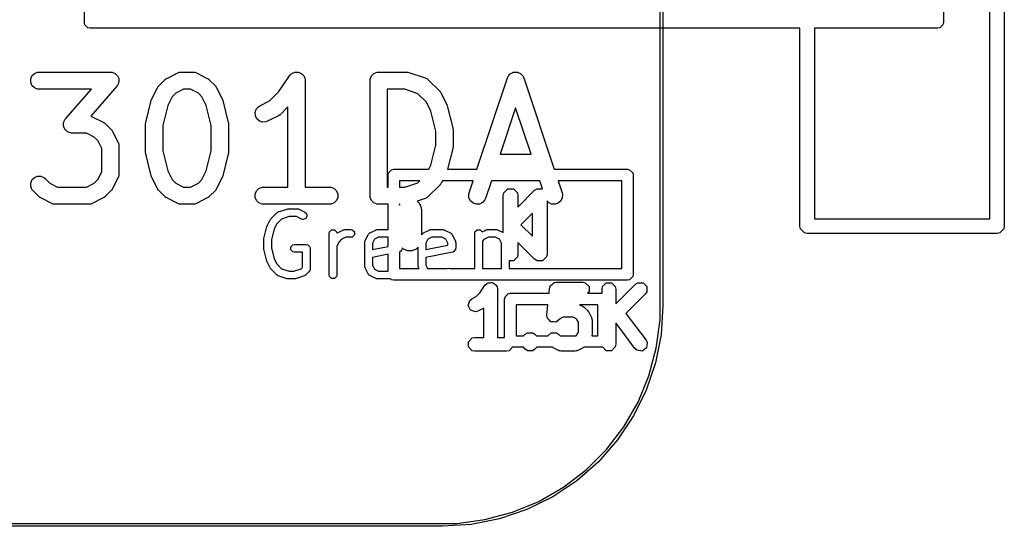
# Model space of a CAD drawing. Extents: x 95.1 to 121.9, y -82.3 to -63.1.
# Tile 22 of 35: x 113.3 to 121.9, y -81.7 to -77.3. Entities that reach past the tile are written whole.
import ezdxf

# ---------------------------------------------------------------- set-up
doc = ezdxf.new("R2010")
doc.units = 0
doc.layers.add('BLACK', color=7, linetype='CONTINUOUS')

msp = doc.modelspace()

# ---------------------------------------------------------------- linework, layer by layer
at = {"layer": 'BLACK', "linetype": 'CONTINUOUS'}
for p, q in [((118.876, -79.821), (118.876, -65.851)), ((118.9014, -65.851), (118.9014, -79.821)), ((121.7425, -79.0665), (121.7425, -66.6935)), ((121.8695, -66.63), (121.8695, -79.13)), ((121.34, -68.41), (121.34, -77.36)), ((113.87, -77.36), (113.87, -74.239878)), ((113.873806, -77.379134), (113.87, -77.36)), ((113.900866, -77.406194), (113.873806, -77.379134)), ((121.336194, -77.379134), (121.309134, -77.406194)), ((121.34, -77.36), (121.336194, -77.379134)), ((113.92, -77.41), (113.900866, -77.406194)), ((120.0915, -77.41), (113.92, -77.41)), ((120.0915, -79.13), (120.0915, -77.41)), ((121.29, -77.41), (120.2185, -77.41)), ((120.2185, -77.41), (120.2185, -79.0665)), ((121.309134, -77.406194), (121.29, -77.41)), ((113.403584, -77.850187), (113.414783, -77.823151)), ((113.414783, -77.823151), (113.435475, -77.802459)), ((113.435475, -77.802459), (113.462511, -77.79126)), ((113.462511, -77.79126), (113.477143, -77.789819)), ((113.477143, -77.789819), (114.09619, -77.789819)), ((114.09619, -77.789819), (114.103928, -77.790581)), ((114.103928, -77.790581), (114.105896, -77.79045)), ((114.105896, -77.79045), (114.107251, -77.790908)), ((114.107251, -77.790908), (114.110822, -77.79126)), ((114.110822, -77.79126), (114.122079, -77.795923)), ((114.122079, -77.795923), (114.133617, -77.799825)), ((114.133617, -77.799825), (114.135521, -77.80149)), ((114.135521, -77.80149), (114.137858, -77.802459)), ((114.137858, -77.802459), (114.146468, -77.811069)), ((114.146468, -77.811069), (114.155641, -77.819095)), ((114.155641, -77.819095), (114.156763, -77.821364)), ((114.156763, -77.821364), (114.15855, -77.823151)), ((114.15855, -77.823151), (114.16321, -77.834401)), ((114.586459, -77.845356), (114.681697, -77.797737)), ((114.681697, -77.797737), (114.695428, -77.792482)), ((114.695428, -77.792482), (114.698117, -77.79229)), ((114.698117, -77.79229), (114.700606, -77.79126)), ((114.700606, -77.79126), (114.715238, -77.789819)), ((114.715238, -77.789819), (114.810476, -77.789819)), ((114.810476, -77.789819), (114.825108, -77.79126)), ((114.825108, -77.79126), (114.827597, -77.792291)), ((114.827597, -77.792291), (114.830285, -77.792482)), ((114.830285, -77.792482), (114.844017, -77.797737)), ((114.844017, -77.797737), (114.939255, -77.845356)), ((115.561714, -77.959896), (115.652834, -77.823216)), ((115.652834, -77.823216), (115.652868, -77.823173)), ((115.652868, -77.823173), (115.652878, -77.823151)), ((115.652878, -77.823151), (115.652929, -77.823099)), ((115.652929, -77.823099), (115.66215, -77.811841)), ((115.66215, -77.811841), (115.668319, -77.807709)), ((115.668319, -77.807709), (115.67357, -77.802459)), ((115.67357, -77.802459), (115.680359, -77.799646)), ((115.680359, -77.799646), (115.686465, -77.795558)), ((115.686465, -77.795558), (115.693745, -77.794101)), ((115.693745, -77.794101), (115.700606, -77.79126)), ((115.700606, -77.79126), (115.707954, -77.79126)), ((115.707954, -77.79126), (115.715159, -77.789819)), ((115.715159, -77.789819), (115.722443, -77.79126)), ((115.722443, -77.79126), (115.72987, -77.79126)), ((115.72987, -77.79126), (115.736658, -77.794072)), ((115.736658, -77.794072), (115.743867, -77.795498)), ((115.743867, -77.795498), (115.750046, -77.799617)), ((115.750046, -77.799617), (115.756906, -77.802459)), ((115.756906, -77.802459), (115.762099, -77.807652)), ((115.762099, -77.807652), (115.768216, -77.81173)), ((115.768216, -77.81173), (115.772349, -77.817902)), ((115.772349, -77.817902), (115.777598, -77.823151)), ((115.777598, -77.823151), (115.780409, -77.829938)), ((116.355965, -77.850187), (116.367164, -77.823151)), ((116.367164, -77.823151), (116.387856, -77.802459)), ((116.387856, -77.802459), (116.414892, -77.79126)), ((116.414892, -77.79126), (116.429524, -77.789819)), ((116.429524, -77.789819), (116.667619, -77.789819)), ((116.667619, -77.789819), (116.675024, -77.790548)), ((116.675024, -77.790548), (116.676999, -77.790408)), ((116.676999, -77.790408), (116.679596, -77.790998)), ((116.679596, -77.790998), (116.682251, -77.79126)), ((116.682251, -77.79126), (116.684082, -77.792018)), ((116.684082, -77.792018), (116.691336, -77.793668)), ((116.691336, -77.793668), (116.834193, -77.841287)), ((117.554843, -77.827677), (117.558353, -77.823629)), ((117.558353, -77.823629), (117.56075, -77.818836)), ((117.56075, -77.818836), (117.567858, -77.81267)), ((117.567858, -77.81267), (117.574017, -77.80557)), ((117.574017, -77.80557), (117.578806, -77.803175)), ((117.578806, -77.803175), (117.582857, -77.799662)), ((117.582857, -77.799662), (117.591782, -77.796687)), ((117.591782, -77.796687), (117.60019, -77.792483)), ((117.60019, -77.792483), (117.605534, -77.792103)), ((117.605534, -77.792103), (117.61062, -77.790408)), ((117.61062, -77.790408), (117.62, -77.791074)), ((117.62, -77.791074), (117.62938, -77.790408)), ((117.62938, -77.790408), (117.634465, -77.792103)), ((117.634465, -77.792103), (117.63981, -77.792483)), ((117.63981, -77.792483), (117.64822, -77.796688)), ((117.64822, -77.796688), (117.657142, -77.799662)), ((117.657142, -77.799662), (117.661189, -77.803172)), ((117.661189, -77.803172), (117.665983, -77.805569)), ((117.665983, -77.805569), (117.672146, -77.812674)), ((117.672146, -77.812674), (117.67925, -77.818836)), ((117.67925, -77.818836), (117.681645, -77.823627)), ((117.681645, -77.823627), (117.685157, -77.827676)), ((113.403584, -77.879451), (113.403584, -77.850187)), ((113.414783, -77.906487), (113.403584, -77.879451)), ((113.435475, -77.927179), (113.414783, -77.906487)), ((114.157154, -77.907882), (114.152633, -77.914207)), ((114.15855, -77.906487), (114.157154, -77.907882)), ((114.159098, -77.905163), (114.15855, -77.906487)), ((114.161184, -77.902246), (114.159098, -77.905163)), ((114.165085, -77.890708), (114.161184, -77.902246)), ((114.16321, -77.834401), (114.168613, -77.845327)), ((114.169749, -77.879451), (114.165085, -77.890708)), ((114.168613, -77.845327), (114.168781, -77.84785)), ((114.168781, -77.84785), (114.169749, -77.850187)), ((114.169749, -77.850187), (114.169749, -77.862371)), ((114.169749, -77.862371), (114.170559, -77.874525)), ((114.170559, -77.874525), (114.169749, -77.87692)), ((114.169749, -77.87692), (114.169749, -77.879451)), ((114.514629, -77.912773), (114.519348, -77.907024)), ((114.519348, -77.907024), (114.566967, -77.859405)), ((114.566967, -77.859405), (114.572716, -77.854686)), ((114.572716, -77.854686), (114.574016, -77.853188)), ((114.574016, -77.853188), (114.576275, -77.851766)), ((114.576275, -77.851766), (114.578332, -77.850078)), ((114.578332, -77.850078), (114.580159, -77.84932)), ((114.580159, -77.84932), (114.586459, -77.845356)), ((114.939255, -77.845356), (114.945554, -77.84932)), ((114.945554, -77.84932), (114.947382, -77.850078)), ((114.947382, -77.850078), (114.949438, -77.851766)), ((114.949438, -77.851766), (114.951698, -77.853188)), ((114.951698, -77.853188), (114.952997, -77.854686)), ((114.952997, -77.854686), (114.958747, -77.859405)), ((114.958747, -77.859405), (115.006366, -77.907024)), ((115.006366, -77.907024), (115.011084, -77.912773)), ((115.780409, -77.829938), (115.784499, -77.836045)), ((115.784499, -77.836045), (115.785955, -77.843326)), ((115.785955, -77.843326), (115.788797, -77.850187)), ((115.788797, -77.850187), (115.790222, -77.864663)), ((115.790222, -77.864663), (115.790238, -77.86474)), ((115.790238, -77.86474), (115.790232, -77.864766)), ((115.790232, -77.864766), (115.790238, -77.864819)), ((115.790238, -77.864819), (115.790238, -78.789819)), ((116.354524, -77.864819), (116.355965, -77.850187)), ((116.354524, -78.864819), (116.354524, -77.864819)), ((116.834193, -77.841287), (116.847618, -77.847281)), ((116.847618, -77.847281), (116.849653, -77.849046)), ((116.849653, -77.849046), (116.852144, -77.850078)), ((116.852144, -77.850078), (116.863509, -77.859405)), ((116.863509, -77.859405), (116.958747, -77.954643)), ((117.28415, -78.6352), (117.548849, -77.841102)), ((117.548849, -77.841102), (117.554843, -77.827677)), ((117.685157, -77.827676), (117.691151, -77.841102)), ((117.691151, -77.841102), (117.95585, -78.6352)), ((113.462511, -77.938378), (113.435475, -77.927179)), ((113.477143, -77.939819), (113.462511, -77.938378)), ((113.930908, -77.939819), (113.477143, -77.939819)), ((113.706414, -78.196383), (113.930908, -77.939819)), ((114.152633, -77.914207), (113.925737, -78.173516)), ((114.45768, -78.021754), (114.505299, -77.926516)), ((114.505299, -77.926516), (114.509263, -77.920216)), ((114.509263, -77.920216), (114.510021, -77.918389)), ((114.510021, -77.918389), (114.511709, -77.916332)), ((114.511709, -77.916332), (114.513131, -77.914073)), ((114.513131, -77.914073), (114.514629, -77.912773)), ((114.664427, -77.974077), (114.63402, -78.004484)), ((114.732943, -77.939819), (114.664427, -77.974077)), ((114.792771, -77.939819), (114.732943, -77.939819)), ((114.861287, -77.974077), (114.792771, -77.939819)), ((114.891694, -78.004484), (114.861287, -77.974077)), ((115.011084, -77.912773), (115.012583, -77.914073)), ((115.012583, -77.914073), (115.014004, -77.916332)), ((115.014004, -77.916332), (115.015693, -77.918389)), ((115.015693, -77.918389), (115.01645, -77.920216)), ((115.01645, -77.920216), (115.020415, -77.926516)), ((115.020415, -77.926516), (115.068034, -78.021754)), ((115.480335, -78.041275), (115.561714, -77.959896)), ((116.655449, -77.939819), (116.504524, -77.939819)), ((116.504524, -77.939819), (116.504524, -78.789819)), ((116.769962, -77.97799), (116.655449, -77.939819)), ((116.844075, -78.052103), (116.769962, -77.97799)), ((116.958747, -77.954643), (116.963467, -77.960393)), ((116.963467, -77.960393), (116.964964, -77.961692)), ((116.964964, -77.961692), (116.966383, -77.963946)), ((116.966383, -77.963946), (116.968075, -77.966008)), ((116.968075, -77.966008), (116.968833, -77.96784)), ((116.968833, -77.96784), (116.972796, -77.974135)), ((116.972796, -77.974135), (117.020415, -78.069373)), ((114.404382, -78.227581), (114.452001, -78.037105)), ((114.452001, -78.037105), (114.452386, -78.036025)), ((114.452386, -78.036025), (114.452425, -78.035486)), ((114.452425, -78.035486), (114.454752, -78.029404)), ((114.454752, -78.029404), (114.456948, -78.023259)), ((114.456948, -78.023259), (114.45727, -78.022823)), ((114.45727, -78.022823), (114.45768, -78.021754)), ((114.595526, -78.081471), (114.552143, -78.255005)), ((114.63402, -78.004484), (114.595526, -78.081471)), ((114.930187, -78.081471), (114.891694, -78.004484)), ((114.973571, -78.255005), (114.930187, -78.081471)), ((115.068034, -78.021754), (115.068443, -78.022823)), ((115.068443, -78.022823), (115.068766, -78.023259)), ((115.068766, -78.023259), (115.070958, -78.029395)), ((115.070958, -78.029395), (115.073289, -78.035485)), ((115.073289, -78.035485), (115.073327, -78.036025)), ((115.073327, -78.036025), (115.073713, -78.037105)), ((115.073713, -78.037105), (115.121332, -78.227581)), ((115.395983, -78.083451), (115.480335, -78.041275)), ((116.882568, -78.12909), (116.844075, -78.052103)), ((117.020415, -78.069373), (117.020824, -78.070442)), ((117.020824, -78.070442), (117.021147, -78.070878)), ((117.021147, -78.070878), (117.023333, -78.076997)), ((117.023333, -78.076997), (117.02567, -78.083104)), ((115.355113, -78.141152), (115.364367, -78.113391)), ((115.357187, -78.170342), (115.355113, -78.141152)), ((115.364367, -78.113391), (115.38354, -78.091283)), ((115.38354, -78.091283), (115.395983, -78.083451)), ((115.564602, -78.166031), (115.558303, -78.169996)), ((115.56643, -78.165274), (115.564602, -78.166031)), ((115.568486, -78.163585), (115.56643, -78.165274)), ((115.570746, -78.162164), (115.568486, -78.163585)), ((115.572045, -78.160665), (115.570746, -78.162164)), ((115.577795, -78.155947), (115.572045, -78.160665)), ((115.640238, -78.093504), (115.577795, -78.155947)), ((115.640238, -78.789819), (115.640238, -78.093504)), ((116.925952, -78.302624), (116.882568, -78.12909)), ((117.02567, -78.083104), (117.025708, -78.083644)), ((117.025708, -78.083644), (117.026094, -78.084724)), ((117.026094, -78.084724), (117.073713, -78.2752)), ((117.62, -78.101989), (117.485962, -78.504104)), ((117.754038, -78.504104), (117.62, -78.101989)), ((113.688488, -78.236065), (113.689298, -78.233669)), ((113.689298, -78.248218), (113.688488, -78.236065)), ((113.689298, -78.231139), (113.693961, -78.219881)), ((113.689298, -78.233669), (113.689298, -78.231139)), ((113.689298, -78.260403), (113.689298, -78.248218)), ((113.693961, -78.219881), (113.697863, -78.208344)), ((113.697863, -78.208344), (113.699948, -78.205426)), ((113.699948, -78.205426), (113.700497, -78.204103)), ((113.700497, -78.204103), (113.701892, -78.202707)), ((113.701892, -78.202707), (113.706414, -78.196383)), ((113.925737, -78.173516), (113.939255, -78.178689)), ((113.939255, -78.178689), (114.034493, -78.226308)), ((114.034493, -78.226308), (114.040792, -78.230272)), ((114.040792, -78.230272), (114.04262, -78.23103)), ((114.04262, -78.23103), (114.044676, -78.232718)), ((114.044676, -78.232718), (114.046936, -78.23414)), ((114.046936, -78.23414), (114.048235, -78.235638)), ((114.048235, -78.235638), (114.053985, -78.240357)), ((114.053985, -78.240357), (114.101604, -78.287976)), ((114.402143, -78.245771), (114.402394, -78.243217)), ((114.402143, -78.483866), (114.402143, -78.245771)), ((114.402232, -78.242125), (114.403041, -78.236651)), ((114.402394, -78.243217), (114.402232, -78.242125)), ((114.403041, -78.236651), (114.403584, -78.231139)), ((114.403584, -78.231139), (114.404006, -78.230117)), ((114.404006, -78.230117), (114.404382, -78.227581)), ((115.121332, -78.227581), (115.121707, -78.230117)), ((115.121707, -78.230117), (115.12213, -78.231139)), ((115.12213, -78.231139), (115.122672, -78.236651)), ((115.122672, -78.236651), (115.123482, -78.242125)), ((115.123482, -78.242125), (115.123319, -78.243217)), ((115.123319, -78.243217), (115.123571, -78.245771)), ((115.123571, -78.245771), (115.123571, -78.483866)), ((115.370274, -78.196517), (115.357187, -78.170342)), ((115.392382, -78.21569), (115.370274, -78.196517)), ((115.420143, -78.224944), (115.392382, -78.21569)), ((115.449333, -78.22287), (115.420143, -78.224944)), ((115.463065, -78.217615), (115.449333, -78.22287)), ((115.558303, -78.169996), (115.463065, -78.217615)), ((113.690265, -78.262739), (113.689298, -78.260403)), ((113.690434, -78.265263), (113.690265, -78.262739)), ((113.695836, -78.276188), (113.690434, -78.265263)), ((113.700497, -78.287439), (113.695836, -78.276188)), ((113.702283, -78.289225), (113.700497, -78.287439)), ((113.703406, -78.291495), (113.702283, -78.289225)), ((113.712578, -78.29952), (113.703406, -78.291495)), ((113.721189, -78.308131), (113.712578, -78.29952)), ((113.723525, -78.309099), (113.721189, -78.308131)), ((113.72543, -78.310765), (113.723525, -78.309099)), ((113.736967, -78.314666), (113.72543, -78.310765)), ((113.748225, -78.31933), (113.736967, -78.314666)), ((113.751795, -78.319681), (113.748225, -78.31933)), ((113.753151, -78.32014), (113.751795, -78.319681)), ((113.755118, -78.320008), (113.753151, -78.32014)), ((113.762857, -78.320771), (113.755118, -78.320008)), ((113.888009, -78.320771), (113.762857, -78.320771)), ((113.956525, -78.355029), (113.888009, -78.320771)), ((114.101604, -78.287976), (114.106322, -78.293725)), ((114.106322, -78.293725), (114.107821, -78.295025)), ((114.107821, -78.295025), (114.109242, -78.297284)), ((114.109242, -78.297284), (114.110931, -78.299341)), ((114.110931, -78.299341), (114.111688, -78.301168)), ((114.111688, -78.301168), (114.115653, -78.307468)), ((114.115653, -78.307468), (114.163272, -78.402706)), ((114.552143, -78.255005), (114.552143, -78.474632)), ((114.973571, -78.474632), (114.973571, -78.255005)), ((116.925952, -78.427013), (116.925952, -78.302624)), ((117.073713, -78.2752), (117.074088, -78.277736)), ((117.074088, -78.277736), (117.074511, -78.278758)), ((117.074511, -78.278758), (117.075053, -78.28427)), ((117.075053, -78.28427), (117.075863, -78.289744)), ((117.075863, -78.289744), (117.0757, -78.290836)), ((117.0757, -78.290836), (117.075952, -78.29339)), ((117.075952, -78.29339), (117.075952, -78.436247)), ((113.986932, -78.385436), (113.956525, -78.355029)), ((114.02119, -78.453952), (113.986932, -78.385436)), ((114.163272, -78.402706), (114.168527, -78.416437)), ((114.168527, -78.416437), (114.168718, -78.419126)), ((114.168718, -78.419126), (114.169749, -78.421615)), ((114.169749, -78.421615), (114.17119, -78.436247)), ((114.02119, -78.656637), (114.02119, -78.453952)), ((114.17119, -78.436247), (114.17119, -78.674342)), ((114.402394, -78.486419), (114.402143, -78.483866)), ((114.402232, -78.487512), (114.402394, -78.486419)), ((114.403041, -78.492985), (114.402232, -78.487512)), ((114.403584, -78.498498), (114.403041, -78.492985)), ((114.404006, -78.499519), (114.403584, -78.498498)), ((114.404382, -78.502056), (114.404006, -78.499519)), ((114.452001, -78.692532), (114.404382, -78.502056)), ((114.552143, -78.474632), (114.595526, -78.648166)), ((114.930187, -78.648166), (114.973571, -78.474632)), ((115.121332, -78.502056), (115.073713, -78.692532)), ((115.121707, -78.499519), (115.121332, -78.502056)), ((115.12213, -78.498498), (115.121707, -78.499519)), ((115.122672, -78.492985), (115.12213, -78.498498)), ((115.123482, -78.487512), (115.122672, -78.492985)), ((115.123571, -78.483866), (115.123319, -78.486419)), ((115.123319, -78.486419), (115.123482, -78.487512)), ((116.882568, -78.600547), (116.925952, -78.427013)), ((117.073713, -78.454437), (117.028522, -78.6352)), ((117.074088, -78.4519), (117.073713, -78.454437)), ((117.074511, -78.450879), (117.074088, -78.4519)), ((117.075053, -78.445366), (117.074511, -78.450879)), ((117.075863, -78.439893), (117.075053, -78.445366)), ((117.075952, -78.436247), (117.0757, -78.4388)), ((117.0757, -78.4388), (117.075863, -78.439893)), ((117.485962, -78.504104), (117.754038, -78.504104)), ((113.986931, -78.725153), (114.02119, -78.656637)), ((114.17119, -78.674342), (114.169749, -78.688974)), ((114.595526, -78.648166), (114.63402, -78.725153)), ((114.891693, -78.725153), (114.930187, -78.648166)), ((116.5106, -78.6852), (116.514406, -78.666066)), ((116.514406, -78.666066), (116.541466, -78.639006)), ((116.541466, -78.639006), (116.5606, -78.6352)), ((116.5606, -78.6352), (116.865241, -78.6352)), ((116.865241, -78.6352), (116.882568, -78.600547)), ((117.028522, -78.6352), (117.28415, -78.6352)), ((117.95585, -78.6352), (118.5926, -78.6352)), ((118.5926, -78.6352), (118.611734, -78.639006)), ((118.611734, -78.639006), (118.638794, -78.666066)), ((118.638794, -78.666066), (118.6426, -78.6852)), ((113.403584, -78.754948), (113.414783, -78.727912)), ((113.403584, -78.784211), (113.403584, -78.754948)), ((113.414783, -78.727912), (113.435476, -78.707219)), ((113.435476, -78.707219), (113.462512, -78.696021)), ((113.462512, -78.696021), (113.491775, -78.696021)), ((113.491775, -78.696021), (113.518811, -78.70722)), ((113.518811, -78.70722), (113.530177, -78.716548)), ((113.530177, -78.716548), (113.569189, -78.755561)), ((113.569189, -78.755561), (113.637705, -78.789819)), ((113.888009, -78.789819), (113.956524, -78.755561)), ((113.956524, -78.755561), (113.986931, -78.725153)), ((114.163272, -78.707883), (114.115653, -78.803121)), ((114.168527, -78.694152), (114.163272, -78.707883)), ((114.168718, -78.691462), (114.168527, -78.694152)), ((114.169749, -78.688974), (114.168718, -78.691462)), ((114.452386, -78.693611), (114.452001, -78.692532)), ((114.452425, -78.694151), (114.452386, -78.693611)), ((114.454752, -78.700232), (114.452425, -78.694151)), ((114.456948, -78.706378), (114.454752, -78.700232)), ((114.45727, -78.706813), (114.456948, -78.706378)), ((114.45768, -78.707883), (114.45727, -78.706813)), ((114.505299, -78.803121), (114.45768, -78.707883)), ((114.63402, -78.725153), (114.664427, -78.755561)), ((114.664427, -78.755561), (114.732943, -78.789819)), ((114.792771, -78.789819), (114.861286, -78.755561)), ((114.861286, -78.755561), (114.891693, -78.725153)), ((115.068034, -78.707883), (115.020415, -78.803121)), ((115.068443, -78.706813), (115.068034, -78.707883)), ((115.068766, -78.706378), (115.068443, -78.706813)), ((115.070958, -78.700241), (115.068766, -78.706378)), ((115.073289, -78.694152), (115.070958, -78.700241)), ((115.073327, -78.693611), (115.073289, -78.694152)), ((115.073713, -78.692532), (115.073327, -78.693611)), ((116.5106, -78.789819), (116.5106, -78.6852)), ((116.6106, -78.7352), (116.6106, -78.789819)), ((116.786409, -78.7352), (116.6106, -78.7352)), ((116.655449, -78.789819), (116.769962, -78.751647)), ((116.769962, -78.751647), (116.786409, -78.7352)), ((116.964964, -78.767945), (116.963465, -78.769244)), ((116.966385, -78.765686), (116.964964, -78.767945)), ((116.968075, -78.763628), (116.966385, -78.765686)), ((116.968832, -78.761798), (116.968075, -78.763628)), ((116.972796, -78.755502), (116.968832, -78.761798)), ((116.982947, -78.7352), (116.972796, -78.755502)), ((117.250817, -78.7352), (116.982947, -78.7352)), ((117.215516, -78.841102), (117.250817, -78.7352)), ((117.40893, -78.7352), (117.357818, -78.888536)), ((117.83107, -78.7352), (117.40893, -78.7352)), ((117.854115, -78.804334), (117.83107, -78.7352)), ((117.989183, -78.7352), (118.024484, -78.841102)), ((118.5426, -78.7352), (117.989183, -78.7352)), ((118.5426, -79.4988), (118.5426, -78.7352)), ((118.6426, -78.6852), (118.6426, -79.5488)), ((113.414782, -78.811247), (113.403584, -78.784211)), ((113.424109, -78.822612), (113.414782, -78.811247)), ((113.471728, -78.870232), (113.424109, -78.822612)), ((113.637705, -78.789819), (113.888009, -78.789819)), ((114.101604, -78.822613), (114.053986, -78.870232)), ((114.106322, -78.816863), (114.101604, -78.822613)), ((114.107821, -78.815564), (114.106322, -78.816863)), ((114.109242, -78.813305), (114.107821, -78.815564)), ((114.110932, -78.811247), (114.109242, -78.813305)), ((114.111689, -78.809417), (114.110932, -78.811247)), ((114.115653, -78.803121), (114.111689, -78.809417)), ((114.509262, -78.809417), (114.505299, -78.803121)), ((114.51002, -78.811247), (114.509262, -78.809417)), ((114.511709, -78.813305), (114.51002, -78.811247)), ((114.513131, -78.815564), (114.511709, -78.813305)), ((114.514629, -78.816863), (114.513131, -78.815564)), ((114.519347, -78.822612), (114.514629, -78.816863)), ((114.566966, -78.870232), (114.519347, -78.822612)), ((114.732943, -78.789819), (114.792771, -78.789819)), ((115.006366, -78.822613), (114.958748, -78.870232)), ((115.011084, -78.816863), (115.006366, -78.822613)), ((115.012583, -78.815564), (115.011084, -78.816863)), ((115.014004, -78.813305), (115.012583, -78.815564)), ((115.015694, -78.811247), (115.014004, -78.813305)), ((115.016451, -78.809417), (115.015694, -78.811247)), ((115.020415, -78.803121), (115.016451, -78.809417)), ((115.355965, -78.850187), (115.367164, -78.823151)), ((115.355965, -78.879451), (115.355965, -78.850187)), ((115.367164, -78.823151), (115.387856, -78.802459)), ((115.387856, -78.802459), (115.414892, -78.79126)), ((115.414892, -78.79126), (115.429524, -78.789819)), ((115.429524, -78.789819), (115.640238, -78.789819)), ((115.790238, -78.789819), (116.000952, -78.789819)), ((116.000952, -78.789819), (116.015584, -78.79126)), ((116.015584, -78.79126), (116.04262, -78.802459)), ((116.04262, -78.802459), (116.063312, -78.823151)), ((116.063312, -78.823151), (116.074511, -78.850187)), ((116.074511, -78.850187), (116.074511, -78.879451)), ((116.504524, -78.789819), (116.5106, -78.789819)), ((116.6106, -78.789819), (116.655449, -78.789819)), ((116.958748, -78.774993), (116.863509, -78.870233)), ((116.963465, -78.769244), (116.958748, -78.774993)), ((117.212256, -78.855439), (117.215516, -78.841102)), ((117.5131, -78.863), (117.517934, -78.8387)), ((117.517934, -78.8387), (117.5523, -78.804334)), ((117.5523, -78.804334), (117.6009, -78.804334)), ((117.6009, -78.804334), (117.635266, -78.8387)), ((117.635266, -78.8387), (117.6401, -78.863)), ((117.6401, -78.963698), (117.785699, -78.818099)), ((117.785699, -78.818099), (117.806299, -78.804334)), ((117.806299, -78.804334), (117.854115, -78.804334)), ((118.024484, -78.841102), (118.027744, -78.855438)), ((113.477477, -78.87495), (113.471728, -78.870232)), ((113.478778, -78.87645), (113.477477, -78.87495)), ((113.481037, -78.877872), (113.478778, -78.87645)), ((113.483094, -78.87956), (113.481037, -78.877872)), ((113.484921, -78.880317), (113.483094, -78.87956)), ((113.491221, -78.884282), (113.484921, -78.880317)), ((113.586459, -78.931901), (113.491221, -78.884282)), ((113.60019, -78.937156), (113.586459, -78.931901)), ((113.602879, -78.937347), (113.60019, -78.937156)), ((113.605368, -78.938378), (113.602879, -78.937347)), ((113.62, -78.939819), (113.605368, -78.938378)), ((113.920346, -78.938378), (113.905714, -78.939819)), ((113.922835, -78.937346), (113.920346, -78.938378)), ((113.925523, -78.937156), (113.922835, -78.937346)), ((113.939255, -78.931901), (113.925523, -78.937156)), ((114.034493, -78.884282), (113.939255, -78.931901)), ((114.040792, -78.880317), (114.034493, -78.884282)), ((114.04262, -78.87956), (114.040792, -78.880317)), ((114.044676, -78.877872), (114.04262, -78.87956)), ((114.046936, -78.87645), (114.044676, -78.877872)), ((114.048236, -78.87495), (114.046936, -78.87645)), ((114.053986, -78.870232), (114.048236, -78.87495)), ((114.572715, -78.87495), (114.566966, -78.870232)), ((114.574016, -78.87645), (114.572715, -78.87495)), ((114.576275, -78.877872), (114.574016, -78.87645)), ((114.578332, -78.87956), (114.576275, -78.877872)), ((114.580159, -78.880317), (114.578332, -78.87956)), ((114.586459, -78.884282), (114.580159, -78.880317)), ((114.681697, -78.931901), (114.586459, -78.884282)), ((114.695428, -78.937156), (114.681697, -78.931901)), ((114.698117, -78.937347), (114.695428, -78.937156)), ((114.700606, -78.938378), (114.698117, -78.937347)), ((114.715238, -78.939819), (114.700606, -78.938378)), ((114.825108, -78.938378), (114.810476, -78.939819)), ((114.827597, -78.937346), (114.825108, -78.938378)), ((114.830285, -78.937156), (114.827597, -78.937346)), ((114.844017, -78.931901), (114.830285, -78.937156)), ((114.939255, -78.884282), (114.844017, -78.931901)), ((114.945554, -78.880317), (114.939255, -78.884282)), ((114.947382, -78.87956), (114.945554, -78.880317)), ((114.949438, -78.877872), (114.947382, -78.87956)), ((114.951698, -78.87645), (114.949438, -78.877872)), ((114.952998, -78.87495), (114.951698, -78.87645)), ((114.958748, -78.870232), (114.952998, -78.87495)), ((115.367164, -78.906487), (115.355965, -78.879451)), ((115.387856, -78.927179), (115.367164, -78.906487)), ((115.414892, -78.938378), (115.387856, -78.927179)), ((115.429524, -78.939819), (115.414892, -78.938378)), ((116.015584, -78.938378), (116.000952, -78.939819)), ((116.04262, -78.927179), (116.015584, -78.938378)), ((116.063312, -78.906487), (116.04262, -78.927179)), ((116.074511, -78.879451), (116.063312, -78.906487)), ((116.355965, -78.879451), (116.354524, -78.864819)), ((116.367164, -78.906487), (116.355965, -78.879451)), ((116.387856, -78.927179), (116.367164, -78.906487)), ((116.414892, -78.938378), (116.387856, -78.927179)), ((116.429524, -78.939819), (116.414892, -78.938378)), ((116.834193, -78.888351), (116.763228, -78.912005)), ((116.763228, -78.912005), (116.784777, -78.933554)), ((116.784777, -78.933554), (116.799948, -78.970179)), ((116.847618, -78.882357), (116.834193, -78.888351)), ((116.849653, -78.880591), (116.847618, -78.882357)), ((116.852144, -78.87956), (116.849653, -78.880591)), ((116.863509, -78.870233), (116.852144, -78.87956)), ((117.214331, -78.884629), (117.212256, -78.855439)), ((117.227417, -78.910802), (117.214331, -78.884629)), ((117.249524, -78.929976), (117.227417, -78.910802)), ((117.277287, -78.93923), (117.249524, -78.929976)), ((117.306477, -78.937155), (117.277287, -78.93923)), ((117.33265, -78.924069), (117.306477, -78.937155)), ((117.351824, -78.901962), (117.33265, -78.924069)), ((117.357818, -78.888536), (117.351824, -78.901962)), ((117.5131, -79.18586), (117.5131, -78.863)), ((117.6401, -78.863), (117.6401, -78.963698)), ((117.90735, -78.924068), (117.8941, -78.908791)), ((117.8941, -78.908791), (117.8941, -79.371)), ((117.933523, -78.937155), (117.90735, -78.924068)), ((117.962713, -78.93923), (117.933523, -78.937155)), ((117.990475, -78.929976), (117.962713, -78.93923)), ((118.012583, -78.910802), (117.990475, -78.929976)), ((118.025669, -78.884628), (118.012583, -78.910802)), ((118.027744, -78.855438), (118.025669, -78.884628)), ((113.905714, -78.939819), (113.62, -78.939819)), ((114.810476, -78.939819), (114.715238, -78.939819)), ((116.000952, -78.939819), (115.429524, -78.939819)), ((115.491435, -79.066146), (115.543106, -79.014475)), ((115.543106, -79.014475), (115.544501, -79.013542)), ((115.544501, -79.013542), (115.544846, -79.012854)), ((115.544846, -79.012854), (115.549514, -79.010193)), ((115.549514, -79.010193), (115.553984, -79.007207)), ((115.553984, -79.007207), (115.554754, -79.007207)), ((115.554754, -79.007207), (115.556212, -79.006376)), ((115.556212, -79.006376), (115.633717, -78.980541)), ((115.633717, -78.980541), (115.639046, -78.979868)), ((115.639046, -78.979868), (115.64432, -78.97882)), ((115.64432, -78.97882), (115.721827, -78.97882)), ((115.721827, -78.97882), (115.723472, -78.979147)), ((115.723472, -78.979147), (115.724203, -78.978904)), ((115.724203, -78.978904), (115.729383, -78.980323)), ((115.729383, -78.980323), (115.734658, -78.981372)), ((115.734658, -78.981372), (115.735202, -78.981916)), ((115.735202, -78.981916), (115.736821, -78.98236)), ((115.736821, -78.98236), (115.788491, -79.008195)), ((115.788491, -79.008195), (115.798826, -79.016216)), ((115.798826, -79.016216), (115.806941, -79.04056)), ((116.5106, -78.939819), (116.429524, -78.939819)), ((116.5106, -79.159668), (116.5106, -78.939819)), ((116.6106, -78.939819), (116.6106, -78.946163)), ((116.6106, -78.946163), (116.613228, -78.939819)), ((116.613228, -78.939819), (116.6106, -78.939819)), ((116.799948, -78.970179), (116.8019, -78.99)), ((116.8019, -78.99), (116.8019, -79.205762)), ((117.7671, -79.016302), (117.666402, -79.117)), ((117.7671, -79.217698), (117.7671, -79.016302)), ((115.45932, -79.126531), (115.485155, -79.07486)), ((115.485155, -79.07486), (115.488448, -79.070615)), ((115.488448, -79.070615), (115.491435, -79.066146)), ((115.542698, -79.109714), (115.520942, -79.153225)), ((115.584926, -79.067486), (115.542698, -79.109714)), ((115.649762, -79.045876), (115.584926, -79.067486)), ((115.713913, -79.045876), (115.649762, -79.045876)), ((115.758503, -79.068171), (115.713913, -79.045876)), ((115.771121, -79.071627), (115.758503, -79.068171)), ((115.795465, -79.063512), (115.771121, -79.071627)), ((115.806941, -79.04056), (115.795465, -79.063512)), ((120.2185, -79.0665), (121.7425, -79.0665)), ((115.430945, -79.236735), (115.456781, -79.133393)), ((115.456781, -79.133393), (115.45835, -79.13007)), ((115.45835, -79.13007), (115.45932, -79.126531)), ((115.520942, -79.153225), (115.497, -79.248995)), ((115.998324, -79.193196), (116.000876, -79.180365)), ((115.998324, -79.554892), (115.998324, -79.193196)), ((116.000876, -79.180365), (116.019021, -79.16222)), ((116.019021, -79.16222), (116.044683, -79.16222)), ((116.044683, -79.16222), (116.062828, -79.180365)), ((116.062828, -79.180365), (116.065085, -79.191715)), ((116.065085, -79.191715), (116.068529, -79.189043)), ((116.068529, -79.189043), (116.120199, -79.163208)), ((116.120199, -79.163208), (116.121817, -79.162764)), ((116.121817, -79.162764), (116.122362, -79.16222)), ((116.122362, -79.16222), (116.127636, -79.161171)), ((116.127636, -79.161171), (116.132817, -79.159752)), ((116.132817, -79.159752), (116.133547, -79.159995)), ((116.133547, -79.159995), (116.135193, -79.159668)), ((116.135193, -79.159668), (116.186864, -79.159668)), ((116.186864, -79.159668), (116.199695, -79.16222)), ((116.199695, -79.16222), (116.21784, -79.180365)), ((116.21784, -79.180365), (116.21784, -79.206027)), ((116.342384, -79.197063), (116.344278, -79.195592)), ((116.344278, -79.195592), (116.345746, -79.193702)), ((116.345746, -79.193702), (116.347445, -79.193135)), ((116.347445, -79.193135), (116.352719, -79.189043)), ((116.352719, -79.189043), (116.40439, -79.163207)), ((116.40439, -79.163207), (116.406009, -79.162763)), ((116.406009, -79.162763), (116.406553, -79.16222)), ((116.406553, -79.16222), (116.411821, -79.161172)), ((116.411821, -79.161172), (116.417008, -79.159752)), ((116.417008, -79.159752), (116.417738, -79.159995)), ((116.417738, -79.159995), (116.419384, -79.159668)), ((116.419384, -79.159668), (116.5106, -79.159668)), ((116.807422, -79.197063), (116.809316, -79.195592)), ((116.809316, -79.195592), (116.810784, -79.193702)), ((116.810784, -79.193702), (116.812483, -79.193135)), ((116.812483, -79.193135), (116.817757, -79.189043)), ((116.817757, -79.189043), (116.869428, -79.163207)), ((116.869428, -79.163207), (116.871047, -79.162763)), ((116.871047, -79.162763), (116.871591, -79.16222)), ((116.871591, -79.16222), (116.876859, -79.161172)), ((116.876859, -79.161172), (116.882046, -79.159752)), ((116.882046, -79.159752), (116.882776, -79.159995)), ((116.882776, -79.159995), (116.884422, -79.159668)), ((116.884422, -79.159668), (116.987763, -79.159668)), ((116.987763, -79.159668), (116.989408, -79.159995)), ((116.989408, -79.159995), (116.990139, -79.159752)), ((116.990139, -79.159752), (116.995319, -79.161171)), ((116.995319, -79.161171), (117.000594, -79.16222)), ((117.000594, -79.16222), (117.001138, -79.162764)), ((117.001138, -79.162764), (117.002757, -79.163208)), ((117.002757, -79.163208), (117.054428, -79.189043)), ((117.054428, -79.189043), (117.059701, -79.193135)), ((117.059701, -79.193135), (117.061401, -79.193702)), ((117.061401, -79.193702), (117.062868, -79.195592)), ((117.062868, -79.195592), (117.064763, -79.197063)), ((117.264261, -79.193196), (117.266813, -79.180365)), ((117.264261, -79.4988), (117.264261, -79.193196)), ((117.266813, -79.180365), (117.284958, -79.16222)), ((117.284958, -79.16222), (117.31062, -79.16222)), ((117.31062, -79.16222), (117.327838, -79.179438)), ((117.327838, -79.179438), (117.360301, -79.163207)), ((117.360301, -79.163207), (117.36192, -79.162763)), ((117.36192, -79.162763), (117.362464, -79.16222)), ((117.362464, -79.16222), (117.367732, -79.161172)), ((117.367732, -79.161172), (117.372919, -79.159752)), ((117.372919, -79.159752), (117.373649, -79.159995)), ((117.373649, -79.159995), (117.375295, -79.159668)), ((117.375295, -79.159668), (117.452801, -79.159668)), ((117.452801, -79.159668), (117.454446, -79.159995)), ((117.454446, -79.159995), (117.455177, -79.159752)), ((117.455177, -79.159752), (117.460357, -79.161171)), ((117.460357, -79.161171), (117.465632, -79.16222)), ((117.465632, -79.16222), (117.466176, -79.162764)), ((117.466176, -79.162764), (117.467795, -79.163208)), ((117.467795, -79.163208), (117.5131, -79.18586)), ((117.666402, -79.117), (117.7671, -79.217698)), ((120.096334, -79.1543), (120.0915, -79.13)), ((120.1307, -79.188666), (120.096334, -79.1543)), ((120.155, -79.1935), (120.1307, -79.188666)), ((121.806, -79.1935), (120.155, -79.1935)), ((121.8303, -79.188666), (121.806, -79.1935)), ((121.864666, -79.1543), (121.8303, -79.188666)), ((121.8695, -79.13), (121.864666, -79.1543)), ((115.429944, -79.244867), (115.430745, -79.240838)), ((115.429944, -79.322373), (115.429944, -79.244867)), ((115.430745, -79.240838), (115.430945, -79.236735)), ((115.497, -79.248995), (115.497, -79.318244)), ((116.085242, -79.264727), (116.06538, -79.304452)), ((116.103385, -79.246585), (116.085242, -79.264727)), ((116.143107, -79.226724), (116.103385, -79.246585)), ((116.186864, -79.226724), (116.143107, -79.226724)), ((116.199695, -79.224172), (116.186864, -79.226724)), ((116.21784, -79.206027), (116.199695, -79.224172)), ((116.308349, -79.270702), (116.308676, -79.269055)), ((116.308349, -79.477386), (116.308349, -79.270702)), ((116.308433, -79.268325), (116.309852, -79.263142)), ((116.308676, -79.269055), (116.308433, -79.268325)), ((116.309852, -79.263142), (116.310901, -79.257871)), ((116.310901, -79.257871), (116.311445, -79.257326)), ((116.311445, -79.257326), (116.311889, -79.255708)), ((116.311889, -79.255708), (116.337725, -79.204037)), ((116.337725, -79.204037), (116.341816, -79.198764)), ((116.341816, -79.198764), (116.342384, -79.197063)), ((116.392703, -79.24402), (116.375405, -79.278616)), ((116.375405, -79.278616), (116.375405, -79.333146)), ((116.427298, -79.226724), (116.392703, -79.24402)), ((116.5106, -79.226724), (116.427298, -79.226724)), ((116.5106, -79.306106), (116.5106, -79.226724)), ((116.8019, -79.205762), (116.802763, -79.204037)), ((116.802763, -79.204037), (116.806854, -79.198764)), ((116.806854, -79.198764), (116.807422, -79.197063)), ((116.857741, -79.24402), (116.840443, -79.278616)), ((116.840443, -79.278616), (116.840443, -79.333146)), ((116.892336, -79.226724), (116.857741, -79.24402)), ((116.979849, -79.226724), (116.892336, -79.226724)), ((117.014444, -79.244022), (116.979849, -79.226724)), ((117.031742, -79.278616), (117.014444, -79.244022)), ((117.031742, -79.294886), (117.031742, -79.278616)), ((117.064763, -79.197063), (117.06533, -79.198764)), ((117.06533, -79.198764), (117.069422, -79.204037)), ((117.069422, -79.204037), (117.095258, -79.255707)), ((117.095258, -79.255707), (117.095701, -79.257326)), ((117.095701, -79.257326), (117.096246, -79.257871)), ((117.096246, -79.257871), (117.097294, -79.263141)), ((117.097294, -79.263141), (117.098714, -79.268325)), ((117.098714, -79.268325), (117.09847, -79.269055)), ((117.09847, -79.269055), (117.098798, -79.270702)), ((117.098798, -79.270702), (117.098798, -79.322373)), ((117.343484, -79.246585), (117.331317, -79.258753)), ((117.331317, -79.258753), (117.331317, -79.4988)), ((117.383209, -79.226724), (117.343484, -79.246585)), ((117.444887, -79.226724), (117.383209, -79.226724)), ((117.479482, -79.244022), (117.444887, -79.226724)), ((117.49678, -79.278616), (117.479482, -79.244022)), ((117.49678, -79.4988), (117.49678, -79.278616)), ((117.785699, -79.415901), (117.6401, -79.270302)), ((117.6401, -79.270302), (117.6401, -79.371)), ((115.430745, -79.326401), (115.429944, -79.322373)), ((115.430945, -79.330505), (115.430745, -79.326401)), ((115.456781, -79.433847), (115.430945, -79.330505)), ((115.497, -79.318244), (115.520942, -79.414014)), ((115.665015, -79.309542), (115.68316, -79.291397)), ((115.665015, -79.335204), (115.665015, -79.309542)), ((115.68316, -79.353349), (115.665015, -79.335204)), ((115.68316, -79.291397), (115.695991, -79.288845)), ((115.695991, -79.355901), (115.68316, -79.353349)), ((115.695991, -79.288845), (115.799333, -79.288845)), ((115.765805, -79.355901), (115.695991, -79.355901)), ((115.765805, -79.489333), (115.765805, -79.355901)), ((115.799333, -79.288845), (115.812164, -79.291397)), ((115.812164, -79.291397), (115.830309, -79.309542)), ((115.830309, -79.309542), (115.832861, -79.322373)), ((115.832861, -79.322373), (115.832861, -79.503221)), ((116.06538, -79.304452), (116.06538, -79.554892)), ((116.375405, -79.333146), (116.5106, -79.306106)), ((116.611383, -79.353349), (116.6106, -79.353674)), ((116.6106, -79.353674), (116.6106, -79.4988)), ((116.613063, -79.353349), (116.611383, -79.353349)), ((116.614257, -79.352154), (116.613063, -79.353349)), ((116.618888, -79.350231), (116.614257, -79.352154)), ((116.624302, -79.34211), (116.618888, -79.350231)), ((116.631208, -79.335204), (116.624302, -79.34211)), ((116.632186, -79.330282), (116.631208, -79.335204)), ((116.633122, -79.32888), (116.632186, -79.330282)), ((116.63376, -79.322373), (116.632793, -79.327234)), ((116.632793, -79.327234), (116.633122, -79.32888)), ((116.643854, -79.328477), (116.63376, -79.318383)), ((116.63376, -79.318383), (116.63376, -79.322373)), ((116.680479, -79.343648), (116.643854, -79.328477)), ((116.720121, -79.343648), (116.680479, -79.343648)), ((116.756746, -79.328477), (116.720121, -79.343648)), ((116.773387, -79.311836), (116.756746, -79.328477)), ((116.773387, -79.477386), (116.773387, -79.311836)), ((116.840443, -79.333146), (117.031742, -79.294886)), ((117.071845, -79.35525), (116.840443, -79.40153)), ((117.076421, -79.353349), (117.071845, -79.35525)), ((117.078101, -79.353349), (117.076421, -79.353349)), ((117.079295, -79.352154), (117.078101, -79.353349)), ((117.083926, -79.350231), (117.079295, -79.352154)), ((117.08934, -79.34211), (117.083926, -79.350231)), ((117.096246, -79.335204), (117.08934, -79.34211)), ((117.097224, -79.330282), (117.096246, -79.335204)), ((117.09816, -79.32888), (117.097224, -79.330282)), ((117.098798, -79.322373), (117.097831, -79.327234)), ((117.097831, -79.327234), (117.09816, -79.32888)), ((115.45835, -79.437169), (115.456781, -79.433847)), ((115.45932, -79.440709), (115.45835, -79.437169)), ((115.485155, -79.49238), (115.45932, -79.440709)), ((115.520942, -79.414014), (115.542698, -79.457525)), ((116.5106, -79.374491), (116.375405, -79.40153)), ((116.375405, -79.40153), (116.375405, -79.469471)), ((116.5106, -79.521364), (116.5106, -79.374491)), ((116.840443, -79.40153), (116.840443, -79.469471)), ((117.6009, -79.429666), (117.563836, -79.429666)), ((117.563836, -79.429666), (117.563836, -79.4988)), ((117.635266, -79.3953), (117.6009, -79.429666)), ((117.6401, -79.371), (117.635266, -79.3953)), ((117.806299, -79.429666), (117.785699, -79.415901)), ((117.8063, -79.429666), (117.806299, -79.429666)), ((117.8549, -79.429666), (117.8063, -79.429666)), ((117.889266, -79.3953), (117.8549, -79.429666)), ((117.8941, -79.371), (117.889266, -79.3953)), ((115.488448, -79.496624), (115.485155, -79.49238)), ((115.491435, -79.501094), (115.488448, -79.496624)), ((115.543106, -79.552765), (115.491435, -79.501094)), ((115.542698, -79.457525), (115.584926, -79.499753)), ((115.584926, -79.499753), (115.649762, -79.521364)), ((115.649762, -79.521364), (115.690552, -79.521364)), ((115.690552, -79.521364), (115.755385, -79.499753)), ((115.755385, -79.499753), (115.765805, -79.489333)), ((115.823041, -79.526929), (115.797205, -79.552765)), ((115.830306, -79.516054), (115.823041, -79.526929)), ((115.830309, -79.516052), (115.830306, -79.516054)), ((115.832861, -79.503221), (115.830309, -79.516052)), ((116.308676, -79.479032), (116.308349, -79.477386)), ((116.308433, -79.479763), (116.308676, -79.479032)), ((116.309852, -79.484945), (116.308433, -79.479763)), ((116.310901, -79.490217), (116.309852, -79.484945)), ((116.311445, -79.490761), (116.310901, -79.490217)), ((116.311889, -79.49238), (116.311445, -79.490761)), ((116.337725, -79.544051), (116.311889, -79.49238)), ((116.375405, -79.469471), (116.392703, -79.504067)), ((116.392703, -79.504067), (116.427298, -79.521364)), ((116.427298, -79.521364), (116.5106, -79.521364)), ((116.6106, -79.4988), (116.780137, -79.4988)), ((116.773714, -79.479032), (116.773387, -79.477386)), ((116.773471, -79.479763), (116.773714, -79.479032)), ((116.77489, -79.484945), (116.773471, -79.479763)), ((116.775939, -79.490217), (116.77489, -79.484945)), ((116.776483, -79.490761), (116.775939, -79.490217)), ((116.776927, -79.49238), (116.776483, -79.490761)), ((116.780137, -79.4988), (116.776927, -79.49238)), ((116.840443, -79.469471), (116.855107, -79.4988)), ((116.855107, -79.4988), (117.025419, -79.4988)), ((117.025419, -79.4988), (117.037058, -79.495613)), ((117.037058, -79.495613), (117.046619, -79.4988)), ((117.046619, -79.4988), (117.264261, -79.4988)), ((117.331317, -79.4988), (117.49678, -79.4988)), ((117.563836, -79.4988), (118.5426, -79.4988)), ((115.544501, -79.553697), (115.543106, -79.552765)), ((115.544846, -79.554386), (115.544501, -79.553697)), ((115.549514, -79.557046), (115.544846, -79.554386)), ((115.553984, -79.560033), (115.549514, -79.557046)), ((115.554754, -79.560033), (115.553984, -79.560033)), ((115.556212, -79.560864), (115.554754, -79.560033)), ((115.633717, -79.586699), (115.556212, -79.560864)), ((115.639046, -79.587371), (115.633717, -79.586699)), ((115.64432, -79.58842), (115.639046, -79.587371)), ((115.695991, -79.58842), (115.64432, -79.58842)), ((115.701265, -79.58737), (115.695991, -79.58842)), ((115.706593, -79.586699), (115.701265, -79.58737)), ((115.784099, -79.560865), (115.706593, -79.586699)), ((115.785559, -79.560033), (115.784099, -79.560865)), ((115.786327, -79.560033), (115.785559, -79.560033)), ((115.790791, -79.557049), (115.786327, -79.560033)), ((115.795465, -79.554386), (115.790791, -79.557049)), ((115.795809, -79.553697), (115.795465, -79.554386)), ((115.797205, -79.552765), (115.795809, -79.553697)), ((116.000876, -79.567723), (115.998324, -79.554892)), ((116.019021, -79.585868), (116.000876, -79.567723)), ((116.044683, -79.585868), (116.019021, -79.585868)), ((116.062828, -79.567723), (116.044683, -79.585868)), ((116.06538, -79.554892), (116.062828, -79.567723)), ((116.341816, -79.549323), (116.337725, -79.544051)), ((116.342384, -79.551025), (116.341816, -79.549323)), ((116.344278, -79.552495), (116.342384, -79.551025)), ((116.345746, -79.554386), (116.344278, -79.552495)), ((116.347445, -79.554952), (116.345746, -79.554386)), ((116.352719, -79.559045), (116.347445, -79.554952)), ((116.40439, -79.584881), (116.352719, -79.559045)), ((116.406009, -79.585324), (116.40439, -79.584881)), ((116.406553, -79.585868), (116.406009, -79.585324)), ((116.411821, -79.586915), (116.406553, -79.585868)), ((116.417008, -79.588336), (116.411821, -79.586915)), ((116.417738, -79.588092), (116.417008, -79.588336)), ((116.419384, -79.58842), (116.417738, -79.588092)), ((116.522725, -79.58842), (116.419384, -79.58842)), ((116.52437, -79.588092), (116.522725, -79.58842)), ((116.525101, -79.588336), (116.52437, -79.588092)), ((116.530281, -79.586916), (116.525101, -79.588336)), ((116.532873, -79.586401), (116.530281, -79.586916)), ((116.541466, -79.594994), (116.532873, -79.586401)), ((116.5606, -79.5988), (116.541466, -79.594994)), ((118.5926, -79.5988), (116.5606, -79.5988)), ((117.375813, -79.625752), (117.380182, -79.621384)), ((117.380182, -79.621384), (117.397657, -79.621384)), ((117.397657, -79.621384), (117.414787, -79.617958)), ((117.414787, -79.617958), (117.419926, -79.621384)), ((117.419926, -79.621384), (117.426104, -79.621384)), ((117.426104, -79.621384), (117.438458, -79.633738)), ((117.937329, -79.635664), (117.95161, -79.621384)), ((117.95161, -79.621384), (117.955802, -79.62055)), ((117.955802, -79.62055), (117.95724, -79.619374)), ((117.95724, -79.619374), (117.960218, -79.619671)), ((117.960218, -79.619671), (117.974571, -79.616817)), ((117.974571, -79.616817), (118.203143, -79.616817)), ((118.203143, -79.616817), (118.226104, -79.621384)), ((118.226104, -79.621384), (118.258576, -79.653856)), ((118.376281, -79.653856), (118.408753, -79.621384)), ((118.408753, -79.621384), (118.454675, -79.621384)), ((118.454675, -79.621384), (118.487147, -79.653856)), ((118.611734, -79.594994), (118.5926, -79.5988)), ((118.638794, -79.567934), (118.611734, -79.594994)), ((118.6426, -79.5488), (118.638794, -79.567934)), ((118.663573, -79.634391), (118.683039, -79.621384)), ((118.683039, -79.621384), (118.728961, -79.621384)), ((118.728961, -79.621384), (118.761433, -79.653856)), ((117.276171, -79.741791), (117.310802, -79.707161)), ((117.310802, -79.707161), (117.35322, -79.643535)), ((117.35322, -79.643535), (117.369756, -79.626964)), ((117.369756, -79.626964), (117.375813, -79.625752)), ((117.438458, -79.633738), (117.452996, -79.64343)), ((117.452996, -79.64343), (117.454207, -79.649487)), ((117.454207, -79.649487), (117.458576, -79.653856)), ((117.458576, -79.653856), (117.463143, -79.676817)), ((117.463143, -79.676817), (117.463143, -80.096817)), ((117.910654, -79.713), (117.914869, -79.670847)), ((117.914869, -79.670847), (117.919138, -79.656848)), ((117.919138, -79.653856), (117.920451, -79.652542)), ((117.919138, -79.656848), (117.919138, -79.653856)), ((117.920451, -79.652542), (117.921698, -79.648454)), ((117.921698, -79.648454), (117.937329, -79.635664)), ((118.258576, -79.699778), (118.245354, -79.713)), ((118.258576, -79.653856), (118.258576, -79.699778)), ((118.371714, -79.676817), (118.376281, -79.653856)), ((118.371714, -79.713), (118.371714, -79.676817)), ((118.487147, -79.653856), (118.491714, -79.676817)), ((118.491714, -79.80625), (118.663573, -79.634391)), ((118.491714, -79.676817), (118.491714, -79.80625)), ((118.761433, -79.699778), (118.748426, -79.719244)), ((118.761433, -79.653856), (118.761433, -79.699778)), ((117.206151, -79.818214), (117.220672, -79.774648)), ((117.220672, -79.774648), (117.239166, -79.760295)), ((117.239166, -79.760295), (117.276171, -79.741791)), ((117.524, -79.763), (117.527806, -79.743866)), ((117.524, -80.096817), (117.524, -79.763)), ((117.527806, -79.743866), (117.554866, -79.716806)), ((117.554866, -79.716806), (117.574, -79.713)), ((117.574, -79.713), (117.910654, -79.713)), ((118.245354, -79.713), (118.371714, -79.713)), ((118.748426, -79.719244), (118.579508, -79.88816)), ((117.226688, -79.859288), (117.206151, -79.818214)), ((117.270254, -79.873809), (117.226688, -79.859288)), ((117.292834, -79.867625), (117.270254, -79.873809)), ((117.338548, -79.844767), (117.292834, -79.867625)), ((117.343143, -79.8412), (117.338548, -79.844767)), ((117.343143, -80.096817), (117.343143, -79.8412)), ((117.624, -79.813), (117.624, -80.083)), ((117.900654, -79.813), (117.624, -79.813)), ((117.892012, -79.899418), (117.900654, -79.813)), ((118.175388, -79.813), (118.207119, -79.828865)), ((118.336, -79.813), (118.175388, -79.813)), ((118.207119, -79.828865), (118.214724, -79.834767)), ((118.214724, -79.834767), (118.222712, -79.840105)), ((118.222712, -79.840105), (118.24557, -79.862962)), ((118.24557, -79.862962), (118.250913, -79.870958)), ((118.250913, -79.870958), (118.256809, -79.878555)), ((118.256809, -79.878555), (118.279666, -79.924269)), ((118.336, -80.083), (118.336, -79.813)), ((118.876, -79.945028), (118.876, -79.821)), ((118.9014, -79.821), (118.884994, -80.07131)), ((117.894271, -79.922719), (117.892012, -79.899418)), ((117.896281, -79.925175), (117.894271, -79.922719)), ((117.896281, -79.928349), (117.896281, -79.925175)), ((117.910561, -79.942629), (117.896281, -79.928349)), ((117.923351, -79.958261), (117.910561, -79.942629)), ((117.926508, -79.958576), (117.923351, -79.958261)), ((117.928753, -79.960821), (117.926508, -79.958576)), ((117.948948, -79.960821), (117.928753, -79.960821)), ((117.969045, -79.962831), (117.948948, -79.960821)), ((117.971502, -79.960821), (117.969045, -79.962831)), ((117.974675, -79.960821), (117.971502, -79.960821)), ((117.99414, -79.947814), (117.974675, -79.960821)), ((118.010112, -79.931842), (117.99414, -79.947814)), ((118.03445, -79.919674), (118.010112, -79.931842)), ((118.120407, -79.919674), (118.03445, -79.919674)), ((118.144745, -79.931842), (118.120407, -79.919674)), ((118.15383, -79.940928), (118.144745, -79.931842)), ((118.166, -79.965267), (118.15383, -79.940928)), ((118.166, -80.051223), (118.166, -79.965267)), ((118.279666, -79.924269), (118.280459, -79.927167)), ((118.280459, -79.927167), (118.281433, -79.928141)), ((118.281433, -79.928141), (118.283309, -79.937573)), ((118.283309, -79.937573), (118.285849, -79.946849)), ((118.285849, -79.946849), (118.285413, -79.948154)), ((118.285413, -79.948154), (118.286, -79.951102)), ((118.286, -79.951102), (118.286, -80.065388)), ((118.579508, -79.88816), (118.754, -80.120817)), ((118.843622, -80.190961), (118.876, -79.945028)), ((118.15383, -80.075562), (118.166, -80.051223)), ((118.493793, -79.973874), (118.491714, -79.975954)), ((118.491714, -79.975954), (118.491714, -80.156817)), ((118.658, -80.192817), (118.493793, -79.973874)), ((117.210567, -80.133856), (117.243039, -80.101384)), ((117.210567, -80.179778), (117.210567, -80.133856)), ((117.243039, -80.101384), (117.266, -80.096817)), ((117.266, -80.096817), (117.343143, -80.096817)), ((117.463143, -80.096817), (117.524, -80.096817)), ((117.624, -80.083), (117.68925, -80.083)), ((117.68925, -80.083), (117.703572, -80.068677)), ((117.703572, -80.068677), (117.723037, -80.05567)), ((117.723037, -80.05567), (117.723038, -80.055669)), ((117.723038, -80.055669), (117.723039, -80.055669)), ((117.723039, -80.055669), (117.768961, -80.055669)), ((117.768961, -80.055669), (117.768962, -80.05567)), ((117.768962, -80.05567), (117.788427, -80.068677)), ((117.788427, -80.068677), (117.80275, -80.083)), ((117.80275, -80.083), (117.901422, -80.083)), ((117.901422, -80.083), (117.928754, -80.055669)), ((117.928754, -80.055669), (117.974676, -80.05567)), ((117.974676, -80.05567), (117.994141, -80.068677)), ((117.994141, -80.068677), (118.008464, -80.083)), ((118.008464, -80.083), (118.146392, -80.083)), ((118.146392, -80.083), (118.15383, -80.075562)), ((118.283309, -80.078916), (118.282497, -80.083)), ((118.282497, -80.083), (118.336, -80.083)), ((118.285849, -80.069641), (118.283309, -80.078916)), ((118.286, -80.065388), (118.285413, -80.068335)), ((118.285413, -80.068335), (118.285849, -80.069641)), ((118.754, -80.120817), (118.764123, -80.141926)), ((118.884994, -80.07131), (118.836056, -80.317337)), ((117.243039, -80.21225), (117.210567, -80.179778)), ((117.266, -80.216817), (117.243039, -80.21225)), ((117.540286, -80.216817), (117.266, -80.216817)), ((117.563247, -80.21225), (117.540286, -80.216817)), ((117.592497, -80.183), (117.563247, -80.21225)), ((117.687331, -80.183), (117.592497, -80.183)), ((117.703574, -80.199244), (117.687331, -80.183)), ((117.723039, -80.21225), (117.703574, -80.199244)), ((117.768961, -80.21225), (117.723039, -80.21225)), ((117.788426, -80.199243), (117.768961, -80.21225)), ((117.80467, -80.183), (117.788426, -80.199243)), ((117.941778, -80.183), (117.80467, -80.183)), ((117.947739, -80.187626), (117.941778, -80.183)), ((117.993454, -80.210483), (117.947739, -80.187626)), ((117.996351, -80.211276), (117.993454, -80.210483)), ((117.997325, -80.21225), (117.996351, -80.211276)), ((118.006759, -80.214126), (117.997325, -80.21225)), ((118.016033, -80.216666), (118.006759, -80.214126)), ((118.017338, -80.21623), (118.016033, -80.216666)), ((118.020286, -80.216817), (118.017338, -80.21623)), ((118.134571, -80.216817), (118.020286, -80.216817)), ((118.137518, -80.21623), (118.134571, -80.216817)), ((118.138824, -80.216666), (118.137518, -80.21623)), ((118.148097, -80.214126), (118.138824, -80.216666)), ((118.157532, -80.21225), (118.148097, -80.214126)), ((118.158505, -80.211276), (118.157532, -80.21225)), ((118.161403, -80.210483), (118.158505, -80.211276)), ((118.207119, -80.187626), (118.161403, -80.210483)), ((118.213079, -80.183), (118.207119, -80.187626)), ((118.379503, -80.183), (118.213079, -80.183)), ((118.408753, -80.21225), (118.379503, -80.183)), ((118.454675, -80.21225), (118.408753, -80.21225)), ((118.487147, -80.179778), (118.454675, -80.21225)), ((118.491714, -80.156817), (118.487147, -80.179778)), ((118.67543, -80.208445), (118.658, -80.192817)), ((118.720891, -80.21494), (118.67543, -80.208445)), ((118.757628, -80.187387), (118.720891, -80.21494)), ((118.764123, -80.141926), (118.757628, -80.187387)), ((118.77942, -80.430565), (118.843622, -80.190961)), ((118.836056, -80.317337), (118.755424, -80.554872)), ((118.684494, -80.659739), (118.77942, -80.430565)), ((118.755424, -80.554872), (118.644477, -80.77985)), ((118.560466, -80.874561), (118.684494, -80.659739)), ((118.644477, -80.77985), (118.505114, -80.988422)), ((118.409459, -81.071357), (118.560466, -80.874561)), ((118.505114, -80.988422), (118.339719, -81.177019)), ((118.234057, -81.246759), (118.409459, -81.071357)), ((118.037261, -81.397766), (118.234057, -81.246759)), ((118.339719, -81.177019), (118.151122, -81.342414)), ((117.822439, -81.521794), (118.037261, -81.397766)), ((118.151122, -81.342414), (117.94255, -81.481777)), ((117.94255, -81.481777), (117.717572, -81.592724)), ((117.717572, -81.592724), (117.480037, -81.673356)), ((117.593265, -81.61672), (117.822439, -81.521794)), ((117.480037, -81.673356), (117.23401, -81.722294)), ((117.353661, -81.680922), (117.593265, -81.61672)), ((99.8387, -81.7133), (116.9837, -81.7133)), ((116.9837, -81.7387), (99.8387, -81.7387)), ((116.9837, -81.7133), (117.107728, -81.7133)), ((117.23401, -81.722294), (116.9837, -81.7387)), ((117.107728, -81.7133), (117.353661, -81.680922))]:
    msp.add_line(p, q, dxfattribs=at)

doc.saveas('drawing.dxf')
